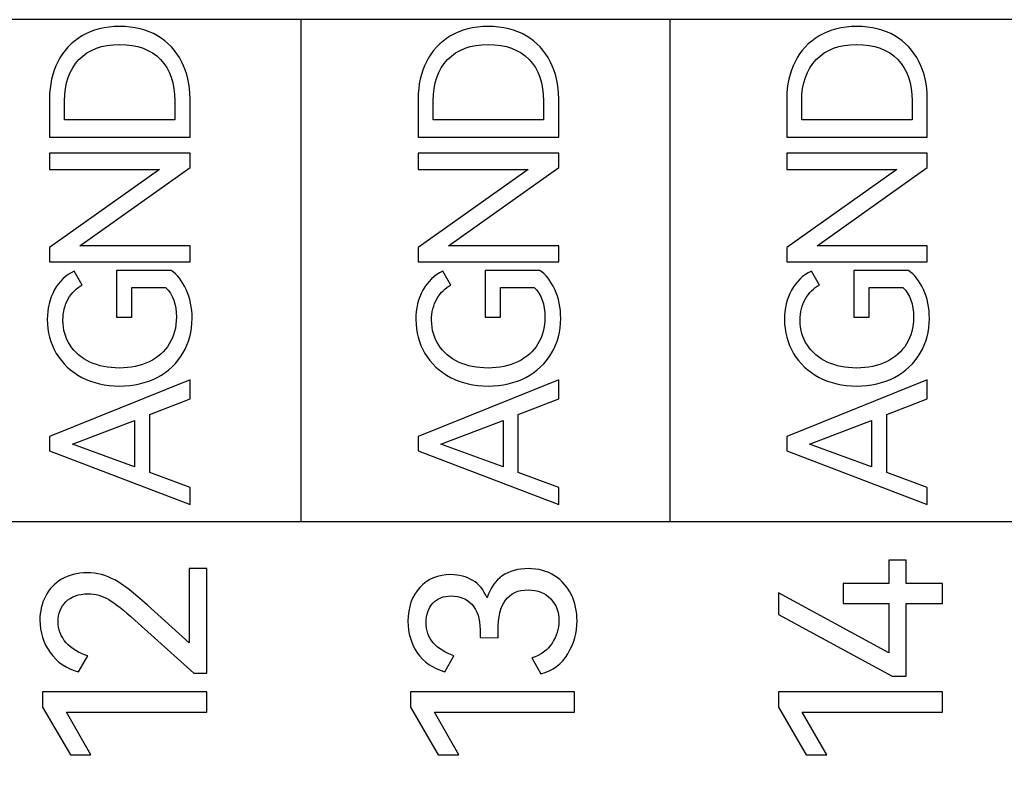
# Model space of a CAD drawing. Header units: millimetres. Extents: x 0 to 427, y 0 to 299.
# Tile 13 of 24: x 133.14 to 144, y 163.17 to 171.48. Entities that reach past the tile are written whole.
import ezdxf

# ---------------------------------------------------------------- set-up
doc = ezdxf.new("R2010")
doc.units = ezdxf.units.MM
doc.header["$MEASUREMENT"] = 0
doc.layers.add('Layer0000', color=7, linetype='Continuous', lineweight=25)

msp = doc.modelspace()

# ---------------------------------------------------------------- linework, layer by layer
at = {"layer": 'Layer0000', "color": 7, "linetype": 'Continuous', "lineweight": 25}
msp.add_lwpolyline([(160.667, 163.005), (160.667, 165.937), (124.035, 165.937), (124.035, 163.005), (160.667, 163.005)], close=True, dxfattribs=at)
for points, knots in [([(160.667, 171.48), (160.667, 171.48), (156.597, 171.48), (156.597, 171.48), (156.597, 171.48), (156.597, 171.48), (152.526, 171.48), (152.526, 171.48), (152.526, 171.48), (152.526, 171.48), (148.456, 171.48), (148.456, 171.48), (148.456, 171.48), (148.456, 171.48), (144.386, 171.48), (144.386, 171.48), (144.386, 171.48), (144.386, 171.48), (140.315, 171.48), (140.315, 171.48), (140.315, 171.48), (140.315, 171.48), (136.245, 171.48), (136.245, 171.48), (136.245, 171.48), (136.245, 171.48), (132.175, 171.48), (132.175, 171.48), (132.175, 171.48), (132.175, 171.48), (128.104, 171.48), (128.104, 171.48), (128.104, 171.48), (128.104, 171.48), (124.034, 171.48), (124.034, 171.48)], [0, 0, 0, 0, 0.111111, 0.111111, 0.111111, 0.111111, 0.222222, 0.222222, 0.222222, 0.222222, 0.333333, 0.333333, 0.333333, 0.333333, 0.444444, 0.444444, 0.444444, 0.444444, 0.555556, 0.555556, 0.555556, 0.555556, 0.666667, 0.666667, 0.666667, 0.666667, 0.777778, 0.777778, 0.777778, 0.777778, 0.888889, 0.888889, 0.888889, 0.888889, 1, 1, 1, 1]), ([(133.468, 170.609), (133.468, 170.76), (133.499, 170.896), (133.559, 171.016), (133.559, 171.016), (133.62, 171.137), (133.708, 171.232), (133.825, 171.301), (133.825, 171.301), (133.941, 171.37), (134.08, 171.405), (134.241, 171.405), (134.241, 171.405), (134.403, 171.405), (134.542, 171.37), (134.659, 171.302), (134.659, 171.302), (134.775, 171.234), (134.864, 171.139), (134.925, 171.018), (134.925, 171.018), (134.987, 170.898), (135.018, 170.761), (135.018, 170.609), (135.018, 170.609), (135.018, 170.609), (135.018, 170.185), (135.018, 170.185), (135.018, 170.185), (135.018, 170.185), (133.468, 170.185), (133.468, 170.185), (133.468, 170.185), (133.468, 170.185), (133.468, 170.609), (133.468, 170.609)], [0, 0, 0, 0, 0.111111, 0.111111, 0.111111, 0.111111, 0.222222, 0.222222, 0.222222, 0.222222, 0.333333, 0.333333, 0.333333, 0.333333, 0.444444, 0.444444, 0.444444, 0.444444, 0.555556, 0.555556, 0.555556, 0.555556, 0.666667, 0.666667, 0.666667, 0.666667, 0.777778, 0.777778, 0.777778, 0.777778, 0.888889, 0.888889, 0.888889, 0.888889, 1, 1, 1, 1]), ([(137.534, 170.609), (137.534, 170.76), (137.565, 170.896), (137.625, 171.016), (137.625, 171.016), (137.686, 171.137), (137.774, 171.232), (137.891, 171.301), (137.891, 171.301), (138.007, 171.37), (138.146, 171.405), (138.307, 171.405), (138.307, 171.405), (138.469, 171.405), (138.608, 171.37), (138.725, 171.302), (138.725, 171.302), (138.841, 171.234), (138.93, 171.139), (138.991, 171.018), (138.991, 171.018), (139.053, 170.898), (139.084, 170.761), (139.084, 170.609), (139.084, 170.609), (139.084, 170.609), (139.084, 170.185), (139.084, 170.185), (139.084, 170.185), (139.084, 170.185), (137.534, 170.185), (137.534, 170.185), (137.534, 170.185), (137.534, 170.185), (137.534, 170.609), (137.534, 170.609)], [0, 0, 0, 0, 0.111111, 0.111111, 0.111111, 0.111111, 0.222222, 0.222222, 0.222222, 0.222222, 0.333333, 0.333333, 0.333333, 0.333333, 0.444444, 0.444444, 0.444444, 0.444444, 0.555556, 0.555556, 0.555556, 0.555556, 0.666667, 0.666667, 0.666667, 0.666667, 0.777778, 0.777778, 0.777778, 0.777778, 0.888889, 0.888889, 0.888889, 0.888889, 1, 1, 1, 1]), ([(141.6, 170.609), (141.6, 170.76), (141.631, 170.896), (141.691, 171.016), (141.691, 171.016), (141.752, 171.137), (141.84, 171.232), (141.957, 171.301), (141.957, 171.301), (142.073, 171.37), (142.212, 171.405), (142.373, 171.405), (142.373, 171.405), (142.535, 171.405), (142.674, 171.37), (142.791, 171.302), (142.791, 171.302), (142.907, 171.234), (142.996, 171.139), (143.057, 171.018), (143.057, 171.018), (143.119, 170.898), (143.15, 170.761), (143.15, 170.609), (143.15, 170.609), (143.15, 170.609), (143.15, 170.185), (143.15, 170.185), (143.15, 170.185), (143.15, 170.185), (141.6, 170.185), (141.6, 170.185), (141.6, 170.185), (141.6, 170.185), (141.6, 170.609), (141.6, 170.609)], [0, 0, 0, 0, 0.111111, 0.111111, 0.111111, 0.111111, 0.222222, 0.222222, 0.222222, 0.222222, 0.333333, 0.333333, 0.333333, 0.333333, 0.444444, 0.444444, 0.444444, 0.444444, 0.555556, 0.555556, 0.555556, 0.555556, 0.666667, 0.666667, 0.666667, 0.666667, 0.777778, 0.777778, 0.777778, 0.777778, 0.888889, 0.888889, 0.888889, 0.888889, 1, 1, 1, 1]), ([(134.85, 170.583), (134.85, 170.778), (134.797, 170.931), (134.692, 171.041), (134.692, 171.041), (134.586, 171.151), (134.435, 171.206), (134.241, 171.206), (134.241, 171.206), (134.049, 171.206), (133.9, 171.15), (133.793, 171.04), (133.793, 171.04), (133.687, 170.929), (133.633, 170.777), (133.633, 170.583), (133.633, 170.583), (133.633, 170.583), (133.633, 170.374), (133.633, 170.374), (133.633, 170.374), (133.633, 170.374), (134.85, 170.374), (134.85, 170.374), (134.85, 170.374), (134.85, 170.374), (134.85, 170.583), (134.85, 170.583)], [0, 0, 0, 0, 0.142857, 0.142857, 0.142857, 0.142857, 0.285714, 0.285714, 0.285714, 0.285714, 0.428571, 0.428571, 0.428571, 0.428571, 0.571429, 0.571429, 0.571429, 0.571429, 0.714286, 0.714286, 0.714286, 0.714286, 0.857143, 0.857143, 0.857143, 0.857143, 1, 1, 1, 1]), ([(138.916, 170.583), (138.916, 170.778), (138.863, 170.931), (138.758, 171.041), (138.758, 171.041), (138.652, 171.151), (138.501, 171.206), (138.307, 171.206), (138.307, 171.206), (138.115, 171.206), (137.966, 171.15), (137.859, 171.04), (137.859, 171.04), (137.753, 170.929), (137.699, 170.777), (137.699, 170.583), (137.699, 170.583), (137.699, 170.583), (137.699, 170.374), (137.699, 170.374), (137.699, 170.374), (137.699, 170.374), (138.916, 170.374), (138.916, 170.374), (138.916, 170.374), (138.916, 170.374), (138.916, 170.583), (138.916, 170.583)], [0, 0, 0, 0, 0.142857, 0.142857, 0.142857, 0.142857, 0.285714, 0.285714, 0.285714, 0.285714, 0.428571, 0.428571, 0.428571, 0.428571, 0.571429, 0.571429, 0.571429, 0.571429, 0.714286, 0.714286, 0.714286, 0.714286, 0.857143, 0.857143, 0.857143, 0.857143, 1, 1, 1, 1]), ([(142.982, 170.583), (142.982, 170.778), (142.929, 170.931), (142.824, 171.041), (142.824, 171.041), (142.718, 171.151), (142.567, 171.206), (142.373, 171.206), (142.373, 171.206), (142.181, 171.206), (142.032, 171.15), (141.925, 171.04), (141.925, 171.04), (141.819, 170.929), (141.765, 170.777), (141.765, 170.583), (141.765, 170.583), (141.765, 170.583), (141.765, 170.374), (141.765, 170.374), (141.765, 170.374), (141.765, 170.374), (142.982, 170.374), (142.982, 170.374), (142.982, 170.374), (142.982, 170.374), (142.982, 170.583), (142.982, 170.583)], [0, 0, 0, 0, 0.142857, 0.142857, 0.142857, 0.142857, 0.285714, 0.285714, 0.285714, 0.285714, 0.428571, 0.428571, 0.428571, 0.428571, 0.571429, 0.571429, 0.571429, 0.571429, 0.714286, 0.714286, 0.714286, 0.714286, 0.857143, 0.857143, 0.857143, 0.857143, 1, 1, 1, 1]), ([(133.468, 168.967), (133.468, 168.967), (134.681, 169.828), (134.681, 169.828), (134.681, 169.828), (134.681, 169.828), (133.468, 169.828), (133.468, 169.828), (133.468, 169.828), (133.468, 169.828), (133.468, 170.006), (133.468, 170.006), (133.468, 170.006), (133.468, 170.006), (135.018, 170.006), (135.018, 170.006), (135.018, 170.006), (135.018, 170.006), (135.018, 169.847), (135.018, 169.847), (135.018, 169.847), (135.018, 169.847), (133.803, 168.986), (133.803, 168.986), (133.803, 168.986), (133.803, 168.986), (135.018, 168.986), (135.018, 168.986), (135.018, 168.986), (135.018, 168.986), (135.018, 168.808), (135.018, 168.808), (135.018, 168.808), (135.018, 168.808), (133.468, 168.808), (133.468, 168.808), (133.468, 168.808), (133.468, 168.808), (133.468, 168.967), (133.468, 168.967)], [0, 0, 0, 0, 0.1, 0.1, 0.1, 0.1, 0.2, 0.2, 0.2, 0.2, 0.3, 0.3, 0.3, 0.3, 0.4, 0.4, 0.4, 0.4, 0.5, 0.5, 0.5, 0.5, 0.6, 0.6, 0.6, 0.6, 0.7, 0.7, 0.7, 0.7, 0.8, 0.8, 0.8, 0.8, 0.9, 0.9, 0.9, 0.9, 1, 1, 1, 1]), ([(137.534, 168.967), (137.534, 168.967), (138.747, 169.828), (138.747, 169.828), (138.747, 169.828), (138.747, 169.828), (137.534, 169.828), (137.534, 169.828), (137.534, 169.828), (137.534, 169.828), (137.534, 170.006), (137.534, 170.006), (137.534, 170.006), (137.534, 170.006), (139.084, 170.006), (139.084, 170.006), (139.084, 170.006), (139.084, 170.006), (139.084, 169.847), (139.084, 169.847), (139.084, 169.847), (139.084, 169.847), (137.869, 168.986), (137.869, 168.986), (137.869, 168.986), (137.869, 168.986), (139.084, 168.986), (139.084, 168.986), (139.084, 168.986), (139.084, 168.986), (139.084, 168.808), (139.084, 168.808), (139.084, 168.808), (139.084, 168.808), (137.534, 168.808), (137.534, 168.808), (137.534, 168.808), (137.534, 168.808), (137.534, 168.967), (137.534, 168.967)], [0, 0, 0, 0, 0.1, 0.1, 0.1, 0.1, 0.2, 0.2, 0.2, 0.2, 0.3, 0.3, 0.3, 0.3, 0.4, 0.4, 0.4, 0.4, 0.5, 0.5, 0.5, 0.5, 0.6, 0.6, 0.6, 0.6, 0.7, 0.7, 0.7, 0.7, 0.8, 0.8, 0.8, 0.8, 0.9, 0.9, 0.9, 0.9, 1, 1, 1, 1]), ([(141.6, 168.967), (141.6, 168.967), (142.813, 169.828), (142.813, 169.828), (142.813, 169.828), (142.813, 169.828), (141.6, 169.828), (141.6, 169.828), (141.6, 169.828), (141.6, 169.828), (141.6, 170.006), (141.6, 170.006), (141.6, 170.006), (141.6, 170.006), (143.15, 170.006), (143.15, 170.006), (143.15, 170.006), (143.15, 170.006), (143.15, 169.847), (143.15, 169.847), (143.15, 169.847), (143.15, 169.847), (141.935, 168.986), (141.935, 168.986), (141.935, 168.986), (141.935, 168.986), (143.15, 168.986), (143.15, 168.986), (143.15, 168.986), (143.15, 168.986), (143.15, 168.808), (143.15, 168.808), (143.15, 168.808), (143.15, 168.808), (141.6, 168.808), (141.6, 168.808), (141.6, 168.808), (141.6, 168.808), (141.6, 168.967), (141.6, 168.967)], [0, 0, 0, 0, 0.1, 0.1, 0.1, 0.1, 0.2, 0.2, 0.2, 0.2, 0.3, 0.3, 0.3, 0.3, 0.4, 0.4, 0.4, 0.4, 0.5, 0.5, 0.5, 0.5, 0.6, 0.6, 0.6, 0.6, 0.7, 0.7, 0.7, 0.7, 0.8, 0.8, 0.8, 0.8, 0.9, 0.9, 0.9, 0.9, 1, 1, 1, 1]), ([(134.376, 168.197), (134.376, 168.197), (134.207, 168.197), (134.207, 168.197), (134.207, 168.197), (134.207, 168.197), (134.207, 168.713), (134.207, 168.713), (134.207, 168.713), (134.207, 168.713), (134.81, 168.713), (134.81, 168.713), (134.81, 168.713), (134.876, 168.668), (134.931, 168.598), (134.975, 168.503), (134.975, 168.503), (135.019, 168.409), (135.041, 168.302), (135.041, 168.184), (135.041, 168.184), (135.041, 168.041), (135.007, 167.913), (134.94, 167.8), (134.94, 167.8), (134.873, 167.686), (134.779, 167.597), (134.657, 167.533), (134.657, 167.533), (134.535, 167.469), (134.395, 167.437), (134.239, 167.437), (134.239, 167.437), (134.083, 167.437), (133.945, 167.469), (133.825, 167.533), (133.825, 167.533), (133.704, 167.597), (133.61, 167.685), (133.543, 167.798), (133.543, 167.798), (133.476, 167.91), (133.443, 168.034), (133.443, 168.171), (133.443, 168.171), (133.443, 168.292), (133.469, 168.401), (133.521, 168.496), (133.521, 168.496), (133.573, 168.591), (133.646, 168.661), (133.739, 168.705), (133.739, 168.705), (133.739, 168.705), (133.828, 168.552), (133.828, 168.552), (133.828, 168.552), (133.765, 168.518), (133.713, 168.467), (133.675, 168.4), (133.675, 168.4), (133.636, 168.332), (133.616, 168.253), (133.616, 168.163), (133.616, 168.163), (133.616, 168.06), (133.642, 167.968), (133.695, 167.889), (133.695, 167.889), (133.747, 167.809), (133.82, 167.747), (133.914, 167.702), (133.914, 167.702), (134.008, 167.658), (134.116, 167.636), (134.239, 167.636), (134.239, 167.636), (134.363, 167.636), (134.473, 167.659), (134.568, 167.705), (134.568, 167.705), (134.663, 167.752), (134.737, 167.818), (134.789, 167.902), (134.789, 167.902), (134.841, 167.987), (134.867, 168.085), (134.867, 168.197), (134.867, 168.197), (134.867, 168.34), (134.828, 168.45), (134.749, 168.525), (134.749, 168.525), (134.749, 168.525), (134.376, 168.525), (134.376, 168.525), (134.376, 168.525), (134.376, 168.525), (134.376, 168.197), (134.376, 168.197)], [0, 0, 0, 0, 0.04, 0.04, 0.04, 0.04, 0.08, 0.08, 0.08, 0.08, 0.12, 0.12, 0.12, 0.12, 0.16, 0.16, 0.16, 0.16, 0.2, 0.2, 0.2, 0.2, 0.24, 0.24, 0.24, 0.24, 0.28, 0.28, 0.28, 0.28, 0.32, 0.32, 0.32, 0.32, 0.36, 0.36, 0.36, 0.36, 0.4, 0.4, 0.4, 0.4, 0.44, 0.44, 0.44, 0.44, 0.48, 0.48, 0.48, 0.48, 0.52, 0.52, 0.52, 0.52, 0.56, 0.56, 0.56, 0.56, 0.6, 0.6, 0.6, 0.6, 0.64, 0.64, 0.64, 0.64, 0.68, 0.68, 0.68, 0.68, 0.72, 0.72, 0.72, 0.72, 0.76, 0.76, 0.76, 0.76, 0.8, 0.8, 0.8, 0.8, 0.84, 0.84, 0.84, 0.84, 0.88, 0.88, 0.88, 0.88, 0.92, 0.92, 0.92, 0.92, 0.96, 0.96, 0.96, 0.96, 1, 1, 1, 1]), ([(138.442, 168.197), (138.442, 168.197), (138.273, 168.197), (138.273, 168.197), (138.273, 168.197), (138.273, 168.197), (138.273, 168.713), (138.273, 168.713), (138.273, 168.713), (138.273, 168.713), (138.876, 168.713), (138.876, 168.713), (138.876, 168.713), (138.942, 168.668), (138.997, 168.598), (139.041, 168.503), (139.041, 168.503), (139.085, 168.409), (139.107, 168.302), (139.107, 168.184), (139.107, 168.184), (139.107, 168.041), (139.073, 167.913), (139.006, 167.8), (139.006, 167.8), (138.939, 167.686), (138.845, 167.597), (138.723, 167.533), (138.723, 167.533), (138.601, 167.469), (138.461, 167.437), (138.305, 167.437), (138.305, 167.437), (138.149, 167.437), (138.011, 167.469), (137.891, 167.533), (137.891, 167.533), (137.77, 167.597), (137.676, 167.685), (137.609, 167.798), (137.609, 167.798), (137.542, 167.91), (137.509, 168.034), (137.509, 168.171), (137.509, 168.171), (137.509, 168.292), (137.535, 168.401), (137.587, 168.496), (137.587, 168.496), (137.639, 168.591), (137.712, 168.661), (137.805, 168.705), (137.805, 168.705), (137.805, 168.705), (137.894, 168.552), (137.894, 168.552), (137.894, 168.552), (137.831, 168.518), (137.779, 168.467), (137.741, 168.4), (137.741, 168.4), (137.702, 168.332), (137.682, 168.253), (137.682, 168.163), (137.682, 168.163), (137.682, 168.06), (137.708, 167.968), (137.761, 167.889), (137.761, 167.889), (137.813, 167.809), (137.886, 167.747), (137.98, 167.702), (137.98, 167.702), (138.074, 167.658), (138.182, 167.636), (138.305, 167.636), (138.305, 167.636), (138.429, 167.636), (138.539, 167.659), (138.634, 167.705), (138.634, 167.705), (138.729, 167.752), (138.803, 167.818), (138.855, 167.902), (138.855, 167.902), (138.907, 167.987), (138.933, 168.085), (138.933, 168.197), (138.933, 168.197), (138.933, 168.34), (138.894, 168.45), (138.815, 168.525), (138.815, 168.525), (138.815, 168.525), (138.442, 168.525), (138.442, 168.525), (138.442, 168.525), (138.442, 168.525), (138.442, 168.197), (138.442, 168.197)], [0, 0, 0, 0, 0.04, 0.04, 0.04, 0.04, 0.08, 0.08, 0.08, 0.08, 0.12, 0.12, 0.12, 0.12, 0.16, 0.16, 0.16, 0.16, 0.2, 0.2, 0.2, 0.2, 0.24, 0.24, 0.24, 0.24, 0.28, 0.28, 0.28, 0.28, 0.32, 0.32, 0.32, 0.32, 0.36, 0.36, 0.36, 0.36, 0.4, 0.4, 0.4, 0.4, 0.44, 0.44, 0.44, 0.44, 0.48, 0.48, 0.48, 0.48, 0.52, 0.52, 0.52, 0.52, 0.56, 0.56, 0.56, 0.56, 0.6, 0.6, 0.6, 0.6, 0.64, 0.64, 0.64, 0.64, 0.68, 0.68, 0.68, 0.68, 0.72, 0.72, 0.72, 0.72, 0.76, 0.76, 0.76, 0.76, 0.8, 0.8, 0.8, 0.8, 0.84, 0.84, 0.84, 0.84, 0.88, 0.88, 0.88, 0.88, 0.92, 0.92, 0.92, 0.92, 0.96, 0.96, 0.96, 0.96, 1, 1, 1, 1]), ([(142.508, 168.197), (142.508, 168.197), (142.339, 168.197), (142.339, 168.197), (142.339, 168.197), (142.339, 168.197), (142.339, 168.713), (142.339, 168.713), (142.339, 168.713), (142.339, 168.713), (142.942, 168.713), (142.942, 168.713), (142.942, 168.713), (143.008, 168.668), (143.063, 168.598), (143.107, 168.503), (143.107, 168.503), (143.151, 168.409), (143.173, 168.302), (143.173, 168.184), (143.173, 168.184), (143.173, 168.041), (143.139, 167.913), (143.072, 167.8), (143.072, 167.8), (143.005, 167.686), (142.911, 167.597), (142.789, 167.533), (142.789, 167.533), (142.667, 167.469), (142.527, 167.437), (142.371, 167.437), (142.371, 167.437), (142.215, 167.437), (142.077, 167.469), (141.957, 167.533), (141.957, 167.533), (141.836, 167.597), (141.742, 167.685), (141.675, 167.798), (141.675, 167.798), (141.608, 167.91), (141.575, 168.034), (141.575, 168.171), (141.575, 168.171), (141.575, 168.292), (141.601, 168.401), (141.653, 168.496), (141.653, 168.496), (141.705, 168.591), (141.778, 168.661), (141.871, 168.705), (141.871, 168.705), (141.871, 168.705), (141.96, 168.552), (141.96, 168.552), (141.96, 168.552), (141.897, 168.518), (141.845, 168.467), (141.807, 168.4), (141.807, 168.4), (141.768, 168.332), (141.748, 168.253), (141.748, 168.163), (141.748, 168.163), (141.748, 168.06), (141.774, 167.968), (141.827, 167.889), (141.827, 167.889), (141.879, 167.809), (141.952, 167.747), (142.046, 167.702), (142.046, 167.702), (142.14, 167.658), (142.248, 167.636), (142.371, 167.636), (142.371, 167.636), (142.495, 167.636), (142.605, 167.659), (142.7, 167.705), (142.7, 167.705), (142.795, 167.752), (142.869, 167.818), (142.921, 167.902), (142.921, 167.902), (142.973, 167.987), (142.999, 168.085), (142.999, 168.197), (142.999, 168.197), (142.999, 168.34), (142.96, 168.45), (142.881, 168.525), (142.881, 168.525), (142.881, 168.525), (142.508, 168.525), (142.508, 168.525), (142.508, 168.525), (142.508, 168.525), (142.508, 168.197), (142.508, 168.197)], [0, 0, 0, 0, 0.04, 0.04, 0.04, 0.04, 0.08, 0.08, 0.08, 0.08, 0.12, 0.12, 0.12, 0.12, 0.16, 0.16, 0.16, 0.16, 0.2, 0.2, 0.2, 0.2, 0.24, 0.24, 0.24, 0.24, 0.28, 0.28, 0.28, 0.28, 0.32, 0.32, 0.32, 0.32, 0.36, 0.36, 0.36, 0.36, 0.4, 0.4, 0.4, 0.4, 0.44, 0.44, 0.44, 0.44, 0.48, 0.48, 0.48, 0.48, 0.52, 0.52, 0.52, 0.52, 0.56, 0.56, 0.56, 0.56, 0.6, 0.6, 0.6, 0.6, 0.64, 0.64, 0.64, 0.64, 0.68, 0.68, 0.68, 0.68, 0.72, 0.72, 0.72, 0.72, 0.76, 0.76, 0.76, 0.76, 0.8, 0.8, 0.8, 0.8, 0.84, 0.84, 0.84, 0.84, 0.88, 0.88, 0.88, 0.88, 0.92, 0.92, 0.92, 0.92, 0.96, 0.96, 0.96, 0.96, 1, 1, 1, 1]), ([(133.468, 166.882), (133.468, 166.882), (135.018, 167.505), (135.018, 167.505), (135.018, 167.505), (135.018, 167.505), (135.018, 167.295), (135.018, 167.295), (135.018, 167.295), (135.018, 167.295), (134.573, 167.124), (134.573, 167.124), (134.573, 167.124), (134.573, 167.124), (134.573, 166.482), (134.573, 166.482), (134.573, 166.482), (134.573, 166.482), (135.018, 166.319), (135.018, 166.319), (135.018, 166.319), (135.018, 166.319), (135.018, 166.129), (135.018, 166.129), (135.018, 166.129), (135.018, 166.129), (133.468, 166.724), (133.468, 166.724), (133.468, 166.724), (133.468, 166.724), (133.468, 166.882), (133.468, 166.882)], [0, 0, 0, 0, 0.125, 0.125, 0.125, 0.125, 0.25, 0.25, 0.25, 0.25, 0.375, 0.375, 0.375, 0.375, 0.5, 0.5, 0.5, 0.5, 0.625, 0.625, 0.625, 0.625, 0.75, 0.75, 0.75, 0.75, 0.875, 0.875, 0.875, 0.875, 1, 1, 1, 1]), ([(137.534, 166.882), (137.534, 166.882), (139.084, 167.505), (139.084, 167.505), (139.084, 167.505), (139.084, 167.505), (139.084, 167.295), (139.084, 167.295), (139.084, 167.295), (139.084, 167.295), (138.639, 167.124), (138.639, 167.124), (138.639, 167.124), (138.639, 167.124), (138.639, 166.482), (138.639, 166.482), (138.639, 166.482), (138.639, 166.482), (139.084, 166.319), (139.084, 166.319), (139.084, 166.319), (139.084, 166.319), (139.084, 166.129), (139.084, 166.129), (139.084, 166.129), (139.084, 166.129), (137.534, 166.724), (137.534, 166.724), (137.534, 166.724), (137.534, 166.724), (137.534, 166.882), (137.534, 166.882)], [0, 0, 0, 0, 0.125, 0.125, 0.125, 0.125, 0.25, 0.25, 0.25, 0.25, 0.375, 0.375, 0.375, 0.375, 0.5, 0.5, 0.5, 0.5, 0.625, 0.625, 0.625, 0.625, 0.75, 0.75, 0.75, 0.75, 0.875, 0.875, 0.875, 0.875, 1, 1, 1, 1]), ([(141.6, 166.882), (141.6, 166.882), (143.15, 167.505), (143.15, 167.505), (143.15, 167.505), (143.15, 167.505), (143.15, 167.295), (143.15, 167.295), (143.15, 167.295), (143.15, 167.295), (142.705, 167.124), (142.705, 167.124), (142.705, 167.124), (142.705, 167.124), (142.705, 166.482), (142.705, 166.482), (142.705, 166.482), (142.705, 166.482), (143.15, 166.319), (143.15, 166.319), (143.15, 166.319), (143.15, 166.319), (143.15, 166.129), (143.15, 166.129), (143.15, 166.129), (143.15, 166.129), (141.6, 166.724), (141.6, 166.724), (141.6, 166.724), (141.6, 166.724), (141.6, 166.882), (141.6, 166.882)], [0, 0, 0, 0, 0.125, 0.125, 0.125, 0.125, 0.25, 0.25, 0.25, 0.25, 0.375, 0.375, 0.375, 0.375, 0.5, 0.5, 0.5, 0.5, 0.625, 0.625, 0.625, 0.625, 0.75, 0.75, 0.75, 0.75, 0.875, 0.875, 0.875, 0.875, 1, 1, 1, 1]), ([(134.404, 167.058), (134.404, 167.058), (133.72, 166.796), (133.72, 166.796), (133.72, 166.796), (133.72, 166.796), (134.404, 166.546), (134.404, 166.546), (134.404, 166.546), (134.404, 166.546), (134.404, 167.058), (134.404, 167.058)], [0, 0, 0, 0, 0.333333, 0.333333, 0.333333, 0.333333, 0.666667, 0.666667, 0.666667, 0.666667, 1, 1, 1, 1]), ([(138.47, 167.058), (138.47, 167.058), (137.786, 166.796), (137.786, 166.796), (137.786, 166.796), (137.786, 166.796), (138.47, 166.546), (138.47, 166.546), (138.47, 166.546), (138.47, 166.546), (138.47, 167.058), (138.47, 167.058)], [0, 0, 0, 0, 0.333333, 0.333333, 0.333333, 0.333333, 0.666667, 0.666667, 0.666667, 0.666667, 1, 1, 1, 1]), ([(142.536, 167.058), (142.536, 167.058), (141.852, 166.796), (141.852, 166.796), (141.852, 166.796), (141.852, 166.796), (142.536, 166.546), (142.536, 166.546), (142.536, 166.546), (142.536, 166.546), (142.536, 167.058), (142.536, 167.058)], [0, 0, 0, 0, 0.333333, 0.333333, 0.333333, 0.333333, 0.666667, 0.666667, 0.666667, 0.666667, 1, 1, 1, 1]), ([(160.667, 165.939), (160.667, 165.939), (156.597, 165.939), (156.597, 165.939), (156.597, 165.939), (156.597, 165.939), (152.526, 165.939), (152.526, 165.939), (152.526, 165.939), (152.526, 165.939), (148.456, 165.939), (148.456, 165.939), (148.456, 165.939), (148.456, 165.939), (144.386, 165.939), (144.386, 165.939), (144.386, 165.939), (144.386, 165.939), (140.315, 165.939), (140.315, 165.939), (140.315, 165.939), (140.315, 165.939), (136.245, 165.939), (136.245, 165.939), (136.245, 165.939), (136.245, 165.939), (132.175, 165.939), (132.175, 165.939), (132.175, 165.939), (132.175, 165.939), (128.104, 165.939), (128.104, 165.939), (128.104, 165.939), (128.104, 165.939), (124.034, 165.939), (124.034, 165.939)], [0, 0, 0, 0, 0.111111, 0.111111, 0.111111, 0.111111, 0.222222, 0.222222, 0.222222, 0.222222, 0.333333, 0.333333, 0.333333, 0.333333, 0.444444, 0.444444, 0.444444, 0.444444, 0.555556, 0.555556, 0.555556, 0.555556, 0.666667, 0.666667, 0.666667, 0.666667, 0.777778, 0.777778, 0.777778, 0.777778, 0.888889, 0.888889, 0.888889, 0.888889, 1, 1, 1, 1]), ([(142.221, 165.257), (142.221, 165.257), (142.727, 165.257), (142.727, 165.257), (142.727, 165.257), (142.727, 165.257), (142.727, 165.516), (142.727, 165.516), (142.727, 165.516), (142.727, 165.516), (142.917, 165.516), (142.917, 165.516), (142.917, 165.516), (142.917, 165.516), (142.917, 165.257), (142.917, 165.257), (142.917, 165.257), (142.917, 165.257), (143.317, 165.257), (143.317, 165.257), (143.317, 165.257), (143.317, 165.257), (143.317, 165.037), (143.317, 165.037), (143.317, 165.037), (143.317, 165.037), (142.917, 165.037), (142.917, 165.037), (142.917, 165.037), (142.917, 165.037), (142.917, 164.237), (142.917, 164.237), (142.917, 164.237), (142.917, 164.237), (142.764, 164.237), (142.764, 164.237), (142.764, 164.237), (142.764, 164.237), (141.507, 164.916), (141.507, 164.916), (141.507, 164.916), (141.507, 164.916), (141.507, 165.156), (141.507, 165.156), (141.507, 165.156), (141.507, 165.156), (142.727, 164.494), (142.727, 164.494), (142.727, 164.494), (142.727, 164.494), (142.727, 165.037), (142.727, 165.037), (142.727, 165.037), (142.727, 165.037), (142.221, 165.037), (142.221, 165.037), (142.221, 165.037), (142.221, 165.037), (142.221, 165.257), (142.221, 165.257)], [0, 0, 0, 0, 0.066667, 0.066667, 0.066667, 0.066667, 0.133333, 0.133333, 0.133333, 0.133333, 0.2, 0.2, 0.2, 0.2, 0.266667, 0.266667, 0.266667, 0.266667, 0.333333, 0.333333, 0.333333, 0.333333, 0.4, 0.4, 0.4, 0.4, 0.466667, 0.466667, 0.466667, 0.466667, 0.533333, 0.533333, 0.533333, 0.533333, 0.6, 0.6, 0.6, 0.6, 0.666667, 0.666667, 0.666667, 0.666667, 0.733333, 0.733333, 0.733333, 0.733333, 0.8, 0.8, 0.8, 0.8, 0.866667, 0.866667, 0.866667, 0.866667, 0.933333, 0.933333, 0.933333, 0.933333, 1, 1, 1, 1]), ([(135.007, 164.605), (135.007, 164.605), (135.007, 165.423), (135.007, 165.423), (135.007, 165.423), (135.007, 165.423), (135.202, 165.423), (135.202, 165.423), (135.202, 165.423), (135.202, 165.423), (135.202, 164.269), (135.202, 164.269), (135.202, 164.269), (135.202, 164.269), (135.061, 164.269), (135.061, 164.269), (135.061, 164.269), (135.061, 164.269), (134.409, 164.855), (134.409, 164.855), (134.409, 164.855), (134.287, 164.964), (134.191, 165.041), (134.121, 165.082), (134.121, 165.082), (134.052, 165.123), (133.975, 165.144), (133.893, 165.144), (133.893, 165.144), (133.788, 165.144), (133.706, 165.114), (133.648, 165.057), (133.648, 165.057), (133.591, 165), (133.562, 164.927), (133.562, 164.84), (133.562, 164.84), (133.562, 164.751), (133.593, 164.672), (133.652, 164.605), (133.652, 164.605), (133.712, 164.538), (133.792, 164.489), (133.89, 164.46), (133.89, 164.46), (133.89, 164.46), (133.789, 164.282), (133.789, 164.282), (133.789, 164.282), (133.654, 164.318), (133.549, 164.39), (133.474, 164.497), (133.474, 164.497), (133.399, 164.604), (133.362, 164.723), (133.362, 164.855), (133.362, 164.855), (133.362, 164.95), (133.382, 165.037), (133.422, 165.116), (133.422, 165.116), (133.463, 165.195), (133.522, 165.258), (133.6, 165.305), (133.6, 165.305), (133.678, 165.352), (133.773, 165.376), (133.883, 165.376), (133.883, 165.376), (133.99, 165.376), (134.092, 165.349), (134.187, 165.297), (134.187, 165.297), (134.282, 165.245), (134.403, 165.15), (134.547, 165.02), (134.547, 165.02), (134.547, 165.02), (135.007, 164.605), (135.007, 164.605)], [0, 0, 0, 0, 0.05, 0.05, 0.05, 0.05, 0.1, 0.1, 0.1, 0.1, 0.15, 0.15, 0.15, 0.15, 0.2, 0.2, 0.2, 0.2, 0.25, 0.25, 0.25, 0.25, 0.3, 0.3, 0.3, 0.3, 0.35, 0.35, 0.35, 0.35, 0.4, 0.4, 0.4, 0.4, 0.45, 0.45, 0.45, 0.45, 0.5, 0.5, 0.5, 0.5, 0.55, 0.55, 0.55, 0.55, 0.6, 0.6, 0.6, 0.6, 0.65, 0.65, 0.65, 0.65, 0.7, 0.7, 0.7, 0.7, 0.75, 0.75, 0.75, 0.75, 0.8, 0.8, 0.8, 0.8, 0.85, 0.85, 0.85, 0.85, 0.9, 0.9, 0.9, 0.9, 0.95, 0.95, 0.95, 0.95, 1, 1, 1, 1]), ([(138.294, 165.099), (138.328, 165.208), (138.384, 165.289), (138.462, 165.342), (138.462, 165.342), (138.539, 165.396), (138.635, 165.423), (138.748, 165.423), (138.748, 165.423), (138.86, 165.423), (138.957, 165.396), (139.038, 165.344), (139.038, 165.344), (139.119, 165.291), (139.182, 165.22), (139.224, 165.134), (139.224, 165.134), (139.265, 165.047), (139.287, 164.951), (139.287, 164.847), (139.287, 164.847), (139.287, 164.716), (139.253, 164.594), (139.185, 164.483), (139.185, 164.483), (139.118, 164.372), (139.019, 164.297), (138.889, 164.26), (138.889, 164.26), (138.889, 164.26), (138.788, 164.437), (138.788, 164.437), (138.788, 164.437), (138.887, 164.469), (138.962, 164.523), (139.011, 164.599), (139.011, 164.599), (139.061, 164.675), (139.087, 164.758), (139.087, 164.847), (139.087, 164.847), (139.087, 164.944), (139.056, 165.026), (138.996, 165.09), (138.996, 165.09), (138.937, 165.155), (138.853, 165.188), (138.746, 165.188), (138.746, 165.188), (138.525, 165.188), (138.415, 165.036), (138.415, 164.736), (138.415, 164.736), (138.415, 164.736), (138.415, 164.66), (138.415, 164.66), (138.415, 164.66), (138.415, 164.66), (138.217, 164.662), (138.217, 164.662), (138.217, 164.662), (138.217, 164.662), (138.217, 164.748), (138.217, 164.748), (138.217, 164.748), (138.217, 164.87), (138.187, 164.963), (138.128, 165.026), (138.128, 165.026), (138.07, 165.089), (137.993, 165.121), (137.901, 165.121), (137.901, 165.121), (137.814, 165.121), (137.746, 165.094), (137.696, 165.04), (137.696, 165.04), (137.647, 164.986), (137.622, 164.916), (137.622, 164.83), (137.622, 164.83), (137.622, 164.741), (137.649, 164.665), (137.701, 164.604), (137.701, 164.604), (137.753, 164.543), (137.83, 164.495), (137.928, 164.462), (137.928, 164.462), (137.928, 164.462), (137.827, 164.284), (137.827, 164.284), (137.827, 164.284), (137.694, 164.324), (137.593, 164.394), (137.525, 164.493), (137.525, 164.493), (137.457, 164.592), (137.422, 164.709), (137.422, 164.842), (137.422, 164.842), (137.422, 164.997), (137.466, 165.121), (137.553, 165.215), (137.553, 165.215), (137.64, 165.309), (137.755, 165.356), (137.896, 165.356), (137.896, 165.356), (137.987, 165.356), (138.067, 165.335), (138.136, 165.293), (138.136, 165.293), (138.205, 165.251), (138.258, 165.186), (138.294, 165.099)], [0, 0, 0, 0, 0.034483, 0.034483, 0.034483, 0.034483, 0.068966, 0.068966, 0.068966, 0.068966, 0.103448, 0.103448, 0.103448, 0.103448, 0.137931, 0.137931, 0.137931, 0.137931, 0.172414, 0.172414, 0.172414, 0.172414, 0.206897, 0.206897, 0.206897, 0.206897, 0.241379, 0.241379, 0.241379, 0.241379, 0.275862, 0.275862, 0.275862, 0.275862, 0.310345, 0.310345, 0.310345, 0.310345, 0.344828, 0.344828, 0.344828, 0.344828, 0.37931, 0.37931, 0.37931, 0.37931, 0.413793, 0.413793, 0.413793, 0.413793, 0.448276, 0.448276, 0.448276, 0.448276, 0.482759, 0.482759, 0.482759, 0.482759, 0.517241, 0.517241, 0.517241, 0.517241, 0.551724, 0.551724, 0.551724, 0.551724, 0.586207, 0.586207, 0.586207, 0.586207, 0.62069, 0.62069, 0.62069, 0.62069, 0.655172, 0.655172, 0.655172, 0.655172, 0.689655, 0.689655, 0.689655, 0.689655, 0.724138, 0.724138, 0.724138, 0.724138, 0.758621, 0.758621, 0.758621, 0.758621, 0.793103, 0.793103, 0.793103, 0.793103, 0.827586, 0.827586, 0.827586, 0.827586, 0.862069, 0.862069, 0.862069, 0.862069, 0.896552, 0.896552, 0.896552, 0.896552, 0.931034, 0.931034, 0.931034, 0.931034, 0.965517, 0.965517, 0.965517, 0.965517, 1, 1, 1, 1]), ([(133.925, 163.368), (133.925, 163.368), (133.698, 163.368), (133.698, 163.368), (133.698, 163.368), (133.698, 163.368), (133.392, 163.894), (133.392, 163.894), (133.392, 163.894), (133.392, 163.894), (133.392, 164.062), (133.392, 164.062), (133.392, 164.062), (133.392, 164.062), (135.202, 164.062), (135.202, 164.062), (135.202, 164.062), (135.202, 164.062), (135.202, 163.84), (135.202, 163.84), (135.202, 163.84), (135.202, 163.84), (133.656, 163.84), (133.656, 163.84), (133.656, 163.84), (133.656, 163.84), (133.925, 163.368), (133.925, 163.368)], [0, 0, 0, 0, 0.142857, 0.142857, 0.142857, 0.142857, 0.285714, 0.285714, 0.285714, 0.285714, 0.428571, 0.428571, 0.428571, 0.428571, 0.571429, 0.571429, 0.571429, 0.571429, 0.714286, 0.714286, 0.714286, 0.714286, 0.857143, 0.857143, 0.857143, 0.857143, 1, 1, 1, 1]), ([(137.983, 163.368), (137.983, 163.368), (137.756, 163.368), (137.756, 163.368), (137.756, 163.368), (137.756, 163.368), (137.449, 163.894), (137.449, 163.894), (137.449, 163.894), (137.449, 163.894), (137.449, 164.062), (137.449, 164.062), (137.449, 164.062), (137.449, 164.062), (139.259, 164.062), (139.259, 164.062), (139.259, 164.062), (139.259, 164.062), (139.259, 163.84), (139.259, 163.84), (139.259, 163.84), (139.259, 163.84), (137.714, 163.84), (137.714, 163.84), (137.714, 163.84), (137.714, 163.84), (137.983, 163.368), (137.983, 163.368)], [0, 0, 0, 0, 0.142857, 0.142857, 0.142857, 0.142857, 0.285714, 0.285714, 0.285714, 0.285714, 0.428571, 0.428571, 0.428571, 0.428571, 0.571429, 0.571429, 0.571429, 0.571429, 0.714286, 0.714286, 0.714286, 0.714286, 0.857143, 0.857143, 0.857143, 0.857143, 1, 1, 1, 1]), ([(142.041, 163.368), (142.041, 163.368), (141.813, 163.368), (141.813, 163.368), (141.813, 163.368), (141.813, 163.368), (141.507, 163.894), (141.507, 163.894), (141.507, 163.894), (141.507, 163.894), (141.507, 164.062), (141.507, 164.062), (141.507, 164.062), (141.507, 164.062), (143.317, 164.062), (143.317, 164.062), (143.317, 164.062), (143.317, 164.062), (143.317, 163.84), (143.317, 163.84), (143.317, 163.84), (143.317, 163.84), (141.771, 163.84), (141.771, 163.84), (141.771, 163.84), (141.771, 163.84), (142.041, 163.368), (142.041, 163.368)], [0, 0, 0, 0, 0.142857, 0.142857, 0.142857, 0.142857, 0.285714, 0.285714, 0.285714, 0.285714, 0.428571, 0.428571, 0.428571, 0.428571, 0.571429, 0.571429, 0.571429, 0.571429, 0.714286, 0.714286, 0.714286, 0.714286, 0.857143, 0.857143, 0.857143, 0.857143, 1, 1, 1, 1])]:
    msp.add_open_spline(points, degree=3, knots=knots, dxfattribs=at)
for points in [[(136.245, 165.939), (136.245, 165.939), (136.245, 171.48), (136.245, 171.48)], [(140.315, 165.939), (140.315, 165.939), (140.315, 171.48), (140.315, 171.48)]]:
    msp.add_open_spline(points, degree=3, dxfattribs=at)

doc.saveas('drawing.dxf')
